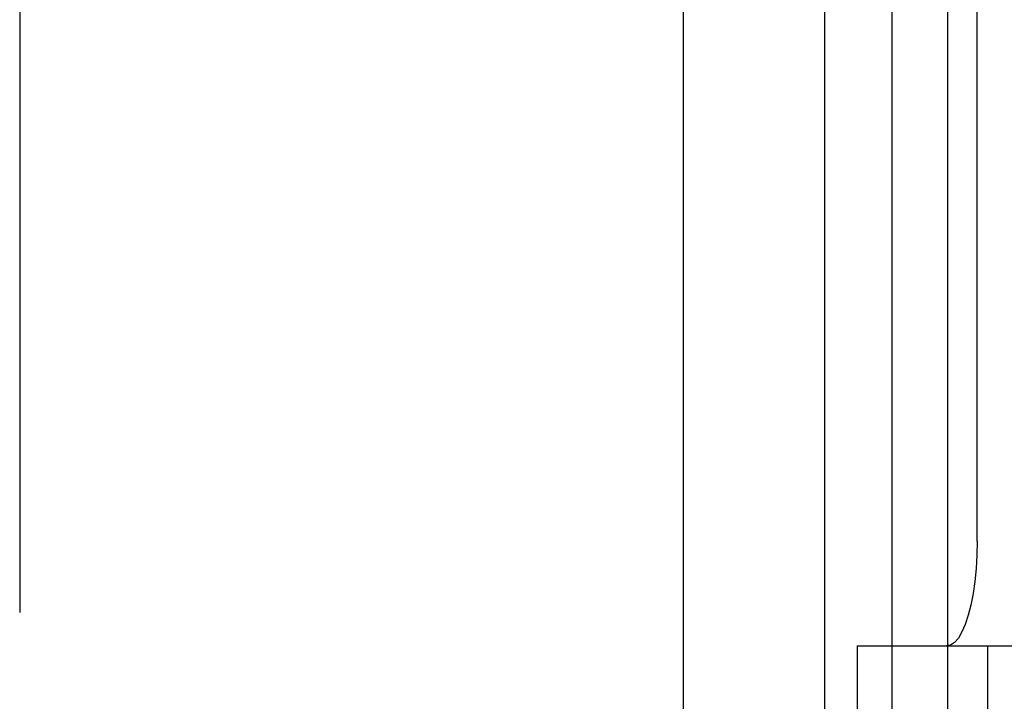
# Model space of a CAD drawing. Header units: inches. Extents: x 0 to 283, y 0 to 183.
# Tile 74 of 99: x 156.824 to 157.388, y 93.173 to 93.564. Entities that reach past the tile are written whole.
import ezdxf

# ---------------------------------------------------------------- set-up
doc = ezdxf.new("R2010")
doc.units = ezdxf.units.IN
doc.header["$LTSCALE"] = 15.583333
doc.header["$MEASUREMENT"] = 0
doc.linetypes.add('HIDDEN', pattern=[0.2, 0.1, -0.1])
doc.layers.get('0').update_dxf_attribs({"linetype": 'CONTINUOUS'})
doc.layers.add('DEFAULT_2', color=8, linetype='HIDDEN')

msp = doc.modelspace()

# ---------------------------------------------------------------- linework, layer by layer
at = {"color": 7, "linetype": 'Continuous'}
msp.add_line((157.28561, 51.9537), (157.28561, 130.3287), dxfattribs=at)
at = {"layer": 'DEFAULT_2', "color": 8, "linetype": 'HIDDEN'}
for p, q in [((156.84311, 95.3787), (156.84311, 91.9287)), ((156.96811, 95.3787), (156.96811, 91.9287)), ((157.32423, 92.3287), (157.32423, 95.3287)), ((157.35601, 92.4552), (157.35601, 95.2062)), ((157.13523, 95.1307), (157.13523, 92.5307)), ((157.20982, 95.1307), (157.20982, 92.5307)), ((156.82423, 94.7827), (156.82423, 91.7277)), ((157.20461, 93.1087), (157.20461, 94.5487)), ((157.37293, 93.2652), (157.37293, 94.3962)), ((157.30422, 93.2052), (157.30422, 92.5507)), ((157.30422, 93.2052), (157.48315, 93.2052)), ((157.37881, 93.2052), (157.37881, 92.5507))]:
    msp.add_line(p, q, dxfattribs=at)
msp.add_lwpolyline([(157.37293, 93.2652), (157.37277, 93.2573), (157.37233, 93.24967), (157.37159, 93.24224), (157.37058, 93.2352), (157.3693, 93.22868), (157.36779, 93.22277), (157.36606, 93.2176), (157.36416, 93.21324), (157.3621, 93.20977), (157.35993, 93.20724), (157.35769, 93.20573), (157.35539, 93.2052)], dxfattribs=at)

doc.saveas('drawing.dxf')
